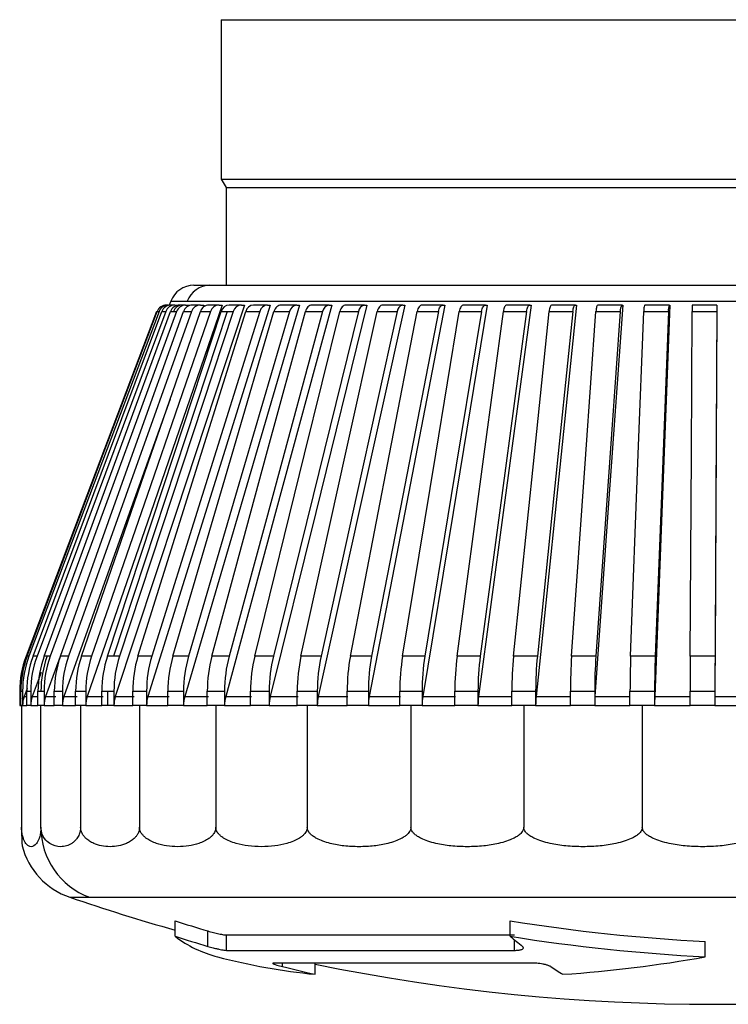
# Model space of a CAD drawing. Header units: millimetres. Extents: x 0 to 838, y 0 to 648.
# Tile 32 of 59: x 382 to 396, y 426 to 446. Entities that reach past the tile are written whole.
import ezdxf

# ---------------------------------------------------------------- set-up
doc = ezdxf.new("R2010")
doc.units = ezdxf.units.MM
doc.header["$LTSCALE"] = 3

msp = doc.modelspace()

# ---------------------------------------------------------------- linework, layer by layer
for p, q in [((385.760865, 445.991602), (385.760865, 442.766602)), ((385.760865, 445.991602), (398.123745, 445.991602)), ((385.760865, 442.766602), (385.860865, 442.593397)), ((385.760865, 442.766602), (398.123745, 442.766602)), ((385.860865, 442.593397), (385.860865, 440.616602)), ((385.860865, 442.593397), (398.099182, 442.593397)), ((385.208087, 440.616602), (385.529088, 440.616602)), ((385.529088, 440.616602), (406.163644, 440.616602)), ((384.689804, 440.216602), (384.653019, 440.216602)), ((384.740351, 440.293302), (384.711375, 440.216602)), ((384.740351, 440.293302), (385.075682, 440.293302)), ((384.824195, 440.216602), (384.74409, 440.216602)), ((384.824195, 440.216602), (384.895997, 440.216602)), ((384.977099, 440.216602), (384.918434, 440.216602)), ((385.041249, 440.216602), (384.977099, 440.216602)), ((385.041249, 440.216602), (385.111762, 440.216602)), ((385.075682, 440.293302), (398.374414, 440.293302)), ((385.111762, 440.216602), (385.106124, 440.20121)), ((385.339316, 440.216602), (385.174725, 440.216602)), ((385.339316, 440.216602), (385.408003, 440.216602)), ((385.408003, 440.216602), (385.388608, 440.162245)), ((385.716125, 440.216602), (385.511012, 440.216602)), ((385.716125, 440.216602), (385.782465, 440.216602)), ((386.168811, 440.216602), (385.924736, 440.216602)), ((386.168811, 440.216602), (386.232297, 440.216602)), ((386.693927, 440.216602), (386.412748, 440.216602)), ((386.693927, 440.216602), (386.754077, 440.216602)), ((387.287478, 440.216602), (386.971334, 440.216602)), ((387.287478, 440.216602), (387.343833, 440.216602)), ((387.944945, 440.216602), (387.596243, 440.216602)), ((387.944945, 440.216602), (387.997077, 440.216602)), ((388.661325, 440.216602), (388.282719, 440.216602)), ((388.661325, 440.216602), (388.708838, 440.216602)), ((389.431166, 440.216602), (389.025537, 440.216602)), ((389.431166, 440.216602), (389.473697, 440.216602)), ((390.248609, 440.216602), (389.819044, 440.216602)), ((390.248609, 440.216602), (390.285835, 440.216602)), ((391.107433, 440.216602), (390.657201, 440.216602)), ((391.107433, 440.216602), (391.139071, 440.216602)), ((392.001102, 440.216602), (391.53363, 440.216602)), ((392.001102, 440.216602), (392.02691, 440.216602)), ((392.922814, 440.216602), (392.441659, 440.216602)), ((392.922814, 440.216602), (392.942597, 440.216602)), ((393.865554, 440.216602), (393.374379, 440.216602)), ((393.865554, 440.216602), (393.879161, 440.216602)), ((394.822148, 440.216602), (394.324691, 440.216602)), ((394.822148, 440.216602), (394.829475, 440.216602)), ((395.785316, 440.216602), (395.285362, 440.216602)), ((395.785316, 440.216602), (395.786307, 440.216602)), ((385.88102, 440.087294), (383.579908, 433.109497)), ((384.466389, 440.087294), (384.503174, 440.087294)), ((384.55937, 440.087294), (384.639475, 440.087294)), ((384.73703, 440.087294), (384.795741, 440.087294)), ((384.795741, 440.087294), (384.859845, 440.087294)), ((384.998018, 440.087294), (385.162608, 440.087294)), ((385.340346, 440.087294), (385.54546, 440.087294)), ((385.761411, 440.087294), (385.88102, 440.087294)), ((385.88102, 440.087294), (386.005486, 440.087294)), ((386.258006, 440.087294), (386.539185, 440.087294)), ((386.826353, 440.087294), (387.142496, 440.087294)), ((387.462126, 440.087294), (387.810828, 440.087294)), ((388.160487, 440.087294), (388.539093, 440.087294)), ((388.91612, 440.087294), (389.321749, 440.087294)), ((389.723275, 440.087294), (390.152841, 440.087294)), ((390.57581, 440.087294), (391.026042, 440.087294)), ((391.467235, 440.087294), (391.934707, 440.087294)), ((392.390766, 440.087294), (392.87192, 440.087294)), ((393.339375, 440.087294), (393.830549, 440.087294)), ((394.305842, 440.087294), (394.803299, 440.087294)), ((395.282812, 440.087294), (395.782765, 440.087294)), ((381.873198, 433.109497), (381.836413, 433.109497)), ((382.036416, 433.109497), (381.956311, 433.109497)), ((382.239923, 433.109497), (382.1807, 433.109497)), ((382.507244, 433.105867), (382.209627, 432.293302)), ((382.303515, 433.109497), (382.239923, 433.109497)), ((382.672461, 433.109497), (382.50787, 433.109497)), ((383.140447, 433.109497), (382.935334, 433.109497)), ((383.579908, 433.109497), (383.459836, 433.109497)), ((383.703912, 433.109497), (383.579908, 433.109497)), ((384.358566, 433.109497), (384.077386, 433.109497)), ((385.099428, 433.109497), (384.783284, 433.109497)), ((385.920859, 433.109497), (385.572157, 433.109497)), ((386.816607, 433.109497), (386.438001, 433.109497)), ((387.779857, 433.109497), (387.374227, 433.109497)), ((388.803275, 433.109497), (388.37371, 433.109497)), ((389.879074, 433.109497), (389.428843, 433.109497)), ((390.999067, 433.109497), (390.531595, 433.109497)), ((392.154729, 433.109497), (391.673574, 433.109497)), ((393.337264, 433.109497), (392.84609, 433.109497)), ((394.537675, 433.109497), (394.040217, 433.109497)), ((395.746823, 433.109497), (395.24687, 433.109497)), ((382.122382, 432.780132), (381.940812, 432.293302)), ((381.685991, 432.40257), (381.685991, 432.116602)), ((381.707639, 432.40257), (381.744424, 432.40257)), ((381.707639, 432.116602), (381.707639, 432.40257)), ((381.744424, 432.40257), (381.744424, 432.116602)), ((381.839015, 432.458924), (381.776605, 432.293302)), ((381.828855, 432.116602), (381.828855, 432.40257)), ((381.828855, 432.40257), (381.90896, 432.40257)), ((381.90896, 432.40257), (381.90896, 432.116602)), ((382.055531, 432.116602), (382.055531, 432.40257)), ((382.055531, 432.40257), (382.114775, 432.40257)), ((382.114775, 432.40257), (382.178346, 432.40257)), ((382.178346, 432.40257), (382.178346, 432.116602)), ((382.385943, 432.116602), (382.385943, 432.40257)), ((382.385943, 432.40257), (382.550533, 432.40257)), ((382.550533, 432.40257), (382.550533, 432.116602)), ((382.817575, 432.40257), (383.022688, 432.40257)), ((382.817575, 432.116602), (382.817575, 432.40257)), ((383.022688, 432.40257), (383.022688, 432.116602)), ((383.347142, 432.40257), (383.467231, 432.40257)), ((383.347142, 432.116602), (383.347142, 432.40257)), ((383.467231, 432.40257), (383.591217, 432.40257)), ((383.467231, 432.116602), (383.467231, 432.40257)), ((383.591217, 432.40257), (383.591217, 432.116602)), ((383.970614, 432.40257), (384.251794, 432.40257)), ((383.970614, 432.116602), (383.970614, 432.40257)), ((384.251794, 432.40257), (384.251794, 432.116602)), ((384.683247, 432.116602), (384.683247, 432.40257)), ((384.683247, 432.40257), (384.999391, 432.40257)), ((384.999391, 432.40257), (384.999391, 432.116602)), ((385.479616, 432.40257), (385.828318, 432.40257)), ((385.479616, 432.116602), (385.479616, 432.40257)), ((385.828318, 432.40257), (385.828318, 432.116602)), ((386.353661, 432.116602), (386.353661, 432.40257)), ((386.353661, 432.40257), (386.732268, 432.40257)), ((386.732268, 432.40257), (386.732268, 432.116602)), ((387.29873, 432.40257), (387.704359, 432.40257)), ((387.29873, 432.116602), (387.29873, 432.40257)), ((387.704359, 432.40257), (387.704359, 432.116602)), ((388.30763, 432.116602), (388.30763, 432.40257)), ((388.30763, 432.40257), (388.737195, 432.40257)), ((388.737195, 432.40257), (388.737195, 432.116602)), ((389.372682, 432.40257), (389.822914, 432.40257)), ((389.372682, 432.116602), (389.372682, 432.40257)), ((389.822914, 432.40257), (389.822914, 432.116602)), ((390.485782, 432.116602), (390.485782, 432.40257)), ((390.485782, 432.40257), (390.953254, 432.40257)), ((390.953254, 432.40257), (390.953254, 432.116602)), ((391.638458, 432.40257), (392.119612, 432.40257)), ((391.638458, 432.116602), (391.638458, 432.40257)), ((392.119612, 432.40257), (392.119612, 432.116602)), ((392.821936, 432.116602), (392.821936, 432.40257)), ((392.821936, 432.40257), (393.313111, 432.40257)), ((393.313111, 432.40257), (393.313111, 432.116602)), ((394.027211, 432.40257), (394.524669, 432.40257)), ((394.027211, 432.116602), (394.027211, 432.40257)), ((394.524669, 432.40257), (394.524669, 432.116602)), ((395.24511, 432.116602), (395.24511, 432.40257)), ((395.24511, 432.40257), (395.745063, 432.40257)), ((395.745063, 432.40257), (395.745063, 432.116602)), ((381.776605, 432.293302), (381.828855, 432.293302)), ((381.940812, 432.293302), (382.055531, 432.293302)), ((382.209627, 432.293302), (382.416413, 432.293302)), ((382.581004, 432.293302), (382.847004, 432.293302)), ((383.052117, 432.293302), (383.375305, 432.293302)), ((383.61938, 432.293302), (383.997298, 432.293302)), ((384.278477, 432.293302), (384.708247, 432.293302)), ((385.024391, 432.293302), (385.502743, 432.293302)), ((385.851445, 432.293302), (386.374738, 432.293302)), ((386.753345, 432.293302), (387.317597, 432.293302)), ((387.723227, 432.293302), (388.324144, 432.293302)), ((388.753709, 432.293302), (389.386717, 432.293302)), ((389.836949, 432.293302), (390.497231, 432.293302)), ((390.964703, 432.293302), (391.647234, 432.293302)), ((392.128388, 432.293302), (392.827973, 432.293302)), ((393.319147, 432.293302), (394.030462, 432.293302)), ((394.527919, 432.293302), (395.24555, 432.293302)), ((395.745503, 432.293302), (396.463988, 432.293302)), ((381.685991, 432.116602), (381.707639, 432.116602)), ((381.723805, 432.116602), (381.707639, 432.116602)), ((381.723805, 432.116602), (381.723805, 429.652319)), ((381.744424, 432.116602), (381.723805, 432.116602)), ((381.744424, 432.116602), (381.828855, 432.116602)), ((381.90896, 432.116602), (381.828855, 432.116602)), ((381.90896, 432.116602), (382.055531, 432.116602)), ((382.114775, 432.116602), (382.055531, 432.116602)), ((382.114775, 429.652319), (382.114775, 432.116602)), ((382.178346, 432.116602), (382.114775, 432.116602)), ((382.178346, 432.116602), (382.385943, 432.116602)), ((382.550533, 432.116602), (382.385943, 432.116602)), ((382.550533, 432.116602), (382.817575, 432.116602)), ((382.918095, 432.116602), (382.817575, 432.116602)), ((382.918095, 432.116602), (382.918095, 429.652319)), ((383.022688, 432.116602), (382.918095, 432.116602)), ((383.022688, 432.116602), (383.347142, 432.116602)), ((383.467231, 432.116602), (383.347142, 432.116602)), ((383.591217, 432.116602), (383.467231, 432.116602)), ((383.591217, 432.116602), (383.970614, 432.116602)), ((384.109358, 432.116602), (383.970614, 432.116602)), ((384.109358, 432.116602), (384.109358, 429.652319)), ((384.251794, 432.116602), (384.109358, 432.116602)), ((384.251794, 432.116602), (384.683247, 432.116602)), ((384.999391, 432.116602), (384.683247, 432.116602)), ((384.999391, 432.116602), (385.479616, 432.116602)), ((385.652367, 432.116602), (385.479616, 432.116602)), ((385.652367, 432.116602), (385.652367, 429.652319)), ((385.828318, 432.116602), (385.652367, 432.116602)), ((385.828318, 432.116602), (386.353661, 432.116602)), ((386.732268, 432.116602), (386.353661, 432.116602)), ((386.732268, 432.116602), (387.29873, 432.116602)), ((387.500239, 432.116602), (387.29873, 432.116602)), ((387.500239, 432.116602), (387.500239, 429.652319)), ((387.704359, 432.116602), (387.500239, 432.116602)), ((387.704359, 432.116602), (388.30763, 432.116602)), ((388.737195, 432.116602), (388.30763, 432.116602)), ((388.737195, 432.116602), (389.372682, 432.116602)), ((389.596827, 432.116602), (389.372682, 432.116602)), ((389.596827, 432.116602), (389.596827, 429.652319)), ((389.822914, 432.116602), (389.596827, 432.116602)), ((389.822914, 432.116602), (390.485782, 432.116602)), ((390.953254, 432.116602), (390.485782, 432.116602)), ((390.953254, 432.116602), (391.638458, 432.116602)), ((391.878428, 432.116602), (391.638458, 432.116602)), ((391.878428, 432.116602), (391.878428, 429.652319)), ((392.119612, 432.116602), (391.878428, 432.116602)), ((392.119612, 432.116602), (392.821936, 432.116602)), ((393.313111, 432.116602), (392.821936, 432.116602)), ((393.313111, 432.116602), (394.027211, 432.116602)), ((394.275715, 432.116602), (394.027211, 432.116602)), ((394.275715, 432.116602), (394.275715, 429.652319)), ((394.524669, 432.116602), (394.275715, 432.116602)), ((394.524669, 432.116602), (395.24511, 432.116602)), ((395.745063, 432.116602), (395.24511, 432.116602)), ((395.745063, 432.116602), (396.466363, 432.116602)), ((382.698852, 428.23358), (383.096728, 428.23358)), ((383.096728, 428.23358), (408.672878, 428.23358)), ((384.826797, 427.442257), (384.826797, 427.755376)), ((391.605715, 427.442257), (391.605715, 427.755376)), ((385.491719, 427.239549), (385.491719, 427.55102)), ((385.870901, 427.469322), (391.689256, 427.469322)), ((385.870901, 427.158505), (385.870901, 427.469322)), ((391.689256, 427.158505), (391.689256, 427.37293)), ((395.549573, 427.027006), (395.549573, 427.336768)), ((385.870901, 427.158505), (391.689256, 427.158505)), ((392.02747, 426.902332), (386.822076, 426.902332)), ((387.003231, 426.829629), (387.003231, 426.902332)), ((387.659598, 426.673201), (387.659598, 426.902332))]:
    msp.add_line(p, q)
at = {"flags": 128}
for points in [[(385.782465, 440.216602), (384.335089, 436.016502), (383.052117, 432.293302)], [(386.232297, 440.216602), (384.847172, 436.016503), (383.61938, 432.293302)], [(386.754077, 440.216602), (385.441745, 436.016502), (384.278477, 432.293302)], [(387.343833, 440.216602), (386.114281, 436.016502), (385.024391, 432.293302)], [(387.997077, 440.216602), (386.859663, 436.016502), (385.851445, 432.293302)], [(388.708838, 440.216602), (387.672217, 436.016502), (386.753345, 432.293302)], [(389.473697, 440.216602), (388.545761, 436.016502), (387.723227, 432.293302)], [(390.285835, 440.216602), (389.473645, 436.016502), (388.753709, 432.293302)], [(389.819044, 440.216602), (389.803625, 440.214322), (389.788558, 440.207531), (389.774187, 440.196384), (389.760838, 440.181134), (389.748818, 440.16213), (389.738399, 440.139805), (389.729819, 440.114669), (389.723275, 440.087294)], [(391.139071, 440.216602), (390.448807, 436.016502), (389.836949, 432.293302)], [(390.152841, 440.087294), (390.159386, 440.114669), (390.167966, 440.139805), (390.178385, 440.16213), (390.190406, 440.181134), (390.203754, 440.196383), (390.218126, 440.207531), (390.233192, 440.214322), (390.248609, 440.216602)], [(392.02691, 440.216602), (391.463827, 436.016502), (390.964703, 432.293302)], [(391.026042, 440.087294), (391.031604, 440.114669), (391.038896, 440.139805), (391.047752, 440.16213), (391.057968, 440.181134), (391.069312, 440.196383), (391.081526, 440.207531), (391.09433, 440.214322), (391.107433, 440.216602)], [(391.934707, 440.087294), (391.939245, 440.114669), (391.945193, 440.139805), (391.952417, 440.16213), (391.960751, 440.181134), (391.970005, 440.196383), (391.979968, 440.207531), (391.990413, 440.214322), (392.001102, 440.216602)], [(392.942597, 440.216602), (392.510979, 436.016503), (392.128388, 432.293302)], [(392.87192, 440.087294), (392.875399, 440.114669), (392.879959, 440.139805), (392.885496, 440.16213), (392.891884, 440.181134), (392.898978, 440.196383), (392.906615, 440.207531), (392.914621, 440.214322), (392.922814, 440.216602)], [(393.879161, 440.216602), (393.582294, 436.016503), (393.319147, 432.293302)], [(394.829475, 440.216602), (394.669618, 436.016502), (394.527919, 432.293302)], [(395.786307, 440.216602), (395.764677, 436.016502), (395.745503, 432.293302)], [(384.451981, 440.087294), (383.044104, 436.361796), (381.815103, 433.109497)], [(381.836413, 433.109497), (383.376934, 437.196848), (384.466389, 440.087294)], [(384.503174, 440.087294), (383.098983, 436.361796), (381.873198, 433.109497)], [(381.956311, 433.109497), (383.481065, 437.196848), (384.55937, 440.087294)], [(384.639475, 440.087294), (383.249655, 436.361796), (382.036416, 433.109497)], [(382.1807, 433.109497), (383.678083, 437.196848), (384.73703, 440.087294)], [(384.859845, 440.087294), (383.494975, 436.361796), (382.303515, 433.109497)], [(382.50787, 433.109497), (383.966486, 437.196848), (384.998018, 440.087294)], [(385.162608, 440.087294), (383.833074, 436.361796), (382.672461, 433.109497)], [(382.935334, 433.109497), (384.344081, 437.196848), (385.340346, 440.087294)], [(385.54546, 440.087294), (384.26138, 436.361796), (383.140447, 433.109497)], [(383.459836, 433.109497), (384.807995, 437.196848), (385.761411, 440.087294)], [(386.005486, 440.087294), (384.776634, 436.361796), (383.703912, 433.109497)], [(384.077386, 433.109497), (385.354695, 437.196848), (386.258006, 440.087294)], [(386.539185, 440.087294), (385.374914, 436.361796), (384.358566, 433.109497)], [(384.783284, 433.109497), (385.980021, 437.196848), (386.826353, 440.087294)], [(387.142496, 440.087294), (386.051665, 436.361796), (385.099428, 433.109497)], [(385.572157, 433.109497), (386.679215, 437.196848), (387.462126, 440.087294)], [(387.810828, 440.087294), (386.80174, 436.361796), (385.920859, 433.109497)], [(386.438001, 433.109497), (387.446955, 437.196848), (388.160487, 440.087294)], [(388.539093, 440.087294), (387.619427, 436.361797), (386.816607, 433.109497)], [(387.374227, 433.109497), (388.277398, 437.196848), (388.91612, 440.087294)], [(389.321749, 440.087294), (388.498505, 436.361796), (387.779857, 433.109497)], [(388.37371, 433.109497), (389.164224, 437.196848), (389.723275, 440.087294)], [(390.152841, 440.087294), (389.432284, 436.361797), (388.803275, 433.109497)], [(389.428843, 433.109497), (390.100684, 437.196848), (390.57581, 440.087294)], [(391.026042, 440.087294), (390.413655, 436.361796), (389.879074, 433.109497)], [(390.531595, 433.109497), (391.07965, 437.196848), (391.467235, 440.087294)], [(391.934707, 440.087294), (391.435152, 436.361796), (390.999067, 433.109497)], [(391.673574, 433.109497), (392.093673, 437.196848), (392.390766, 440.087294)], [(392.87192, 440.087294), (392.488999, 436.361796), (392.154729, 433.109497)], [(392.84609, 433.109497), (393.135034, 437.196848), (393.339375, 440.087294)], [(393.830549, 440.087294), (393.567176, 436.361796), (393.337264, 433.109497)], [(394.040217, 433.109497), (394.195808, 437.196848), (394.305842, 440.087294)], [(394.803299, 440.087294), (394.661477, 436.361796), (394.537675, 433.109497)], [(395.24687, 433.109497), (395.267923, 437.196848), (395.282812, 440.087294)], [(395.782765, 440.087294), (395.763575, 436.361796), (395.746823, 433.109497)], [(384.728805, 438.31304), (383.909392, 436.016502), (382.581004, 432.293302)]]:
    msp.add_lwpolyline(points, dxfattribs=at)
for centre, radius, start, end in [((385.208087, 440.116602), 0.5, 90, 159.3045524), ((385.533334, 440.131061), 0.485559, 90.5010294, 160.4802343), ((384.689939, 440.017072), 0.19953, 90.0386859, 159.3940059), ((384.824891, 440.019014), 0.197589, 90.2019339, 159.7836097), ((384.978797, 440.022386), 0.194223, 90.5009613, 160.4763987), ((385.042934, 440.022339), 0.19427, 90.4970587, 160.4666594), ((385.342434, 440.026946), 0.189682, 90.9419744, 161.4484267), ((385.516031, 440.032697), 0.183973, 91.5634137, 162.7364043), ((385.721148, 440.032693), 0.183977, 91.5642274, 162.7355907), ((385.93217, 440.039412), 0.177345, 92.4023341, 164.3360834), ((386.176248, 440.039408), 0.17735, 92.403328, 164.3350895), ((386.423166, 440.04689), 0.170031, 93.5129602, 166.2533634), ((386.70435, 440.046885), 0.170036, 93.5141507, 166.2521729), ((387.301544, 440.054899), 0.162314, 94.9717378, 168.4871549), ((387.963448, 440.063204), 0.15451, 96.8779819, 171.0300317), ((388.685262, 440.071549), 0.147015, 99.3708078, 173.8516363), ((389.461864, 440.07968), 0.140321, 102.6366658, 176.8892243), ((394.00629, 440.109111), 0.17709, 142.6284079, 187.0766633), ((395.090276, 440.111489), 0.287995, 158.5935442, 184.8190692), ((397.791023, 440.112361), 2.008414, 177.0249026, 180.7151201), ((383.685867, 432.402569), 1.999877, 159.2993328, 179.9999785), ((383.712158, 432.402618), 2.004519, 159.3509548, 180.0013703), ((383.748956, 432.402616), 2.004532, 159.3510217, 180.0013035), ((383.851743, 432.402804), 2.022889, 159.5525359, 180.0066374), ((383.931877, 432.402799), 2.022917, 159.5526815, 180.0064918), ((384.111292, 432.403122), 2.05576, 159.9031827, 180.0153962), ((384.170855, 432.403121), 2.05608, 159.9063936, 180.0153514), ((384.234152, 432.403114), 2.055806, 159.9034063, 180.0151726), ((384.490506, 432.403562), 2.104563, 160.4012831, 180.027022), ((384.65516, 432.403552), 2.104627, 160.4015834, 180.0267217), ((384.989099, 432.404111), 2.171525, 161.0444681, 180.040672), ((385.194298, 432.404097), 2.17161, 161.0448433, 180.0402968), ((385.60706, 432.404753), 2.259919, 161.8295438, 180.0553349), ((385.851245, 432.404735), 2.260029, 161.8299917, 180.054887), ((386.345073, 432.405466), 2.37446, 162.7524109, 180.0698918), ((386.626393, 432.405445), 2.374601, 162.7529286, 180.0693741), ((387.205199, 432.406232), 2.521954, 163.8079764, 180.0831866), ((387.521522, 432.406206), 2.522134, 163.8085606, 180.0826024), ((388.192002, 432.407025), 2.71239, 164.9900663, 180.0941021), ((388.540935, 432.406994), 2.712621, 164.9907132, 180.0934552), ((389.314499, 432.407822), 2.960842, 166.2913456, 180.1016372), ((389.693406, 432.407786), 2.961143, 166.2920508, 180.100932), ((390.58971, 432.4086), 3.290986, 167.7032565, 180.1049812), ((390.99574, 432.408557), 3.291387, 167.7040149, 180.1042227), ((392.049661, 432.409335), 3.742037, 169.2159826, 180.1035776), ((392.479778, 432.409283), 3.74259, 169.2167888, 180.1027714), ((393.756467, 432.410005), 4.38379, 170.8184488, 180.0971743), ((394.207498, 432.409941), 4.38459, 170.8192965, 180.0963266), ((395.839139, 432.410591), 5.353362, 172.4983633, 180.0858527), ((396.307855, 432.410511), 5.354607, 172.4992462, 180.0849699), ((398.600238, 432.411079), 6.961785, 174.2423077, 180.0700331), ((399.083568, 432.410971), 6.963961, 174.2432187, 180.0691221), ((402.9191, 432.411461), 10.097167, 176.0358756, 180.0504539), ((403.414962, 432.411301), 10.101854, 176.0368073, 180.0495222), ((412.746351, 432.411759), 18.719142, 177.8638587, 180.0281248), ((413.260163, 432.411458), 18.735497, 177.8648034, 180.0271801), ((533.115806, 432.412813), 137.870697, 179.71047326, 180.0042566), ((534.513142, 432.410579), 138.768079, 179.71142318, 180.00330668), ((382.185962, 432.116601), 0.499972, 163.0779166, 179.9999482), ((382.245556, 432.116613), 0.501132, 159.354873, 180.0013282), ((382.414687, 432.116659), 0.505727, 159.5564669, 180.0065452), ((382.692294, 432.116738), 0.513948, 159.9071005, 180.0152526), ((383.076685, 432.116848), 0.526152, 160.4051612, 180.0268261), ((383.565584, 432.116985), 0.542897, 161.0482795, 180.0404237), ((384.156217, 432.117144), 0.565, 161.8332614, 180.055035), ((384.845434, 432.117322), 0.593641, 162.756007, 180.0695419), ((385.629912, 432.117513), 0.630522, 163.8114234, 180.0827894), ((386.506457, 432.11771), 0.67814, 164.9933365, 180.0936612), ((387.472532, 432.117909), 0.740266, 166.2944116, 180.1011572), ((388.527177, 432.118102), 0.822819, 167.7060916, 180.1044674), ((389.672801, 432.118284), 0.935608, 169.2185614, 180.103036), ((390.919001, 432.11845), 1.096088, 170.8207472, 180.0966114), ((392.291807, 432.118594), 1.338554, 172.5003594, 180.0852753), ((393.86042, 432.118712), 1.740809, 174.2439821, 180.0694481), ((395.83816, 432.118799), 2.525049, 176.0372119, 180.0498679), ((399.207006, 432.118853), 4.682338, 177.8648438, 180.027544), ((430.347316, 432.118828), 34.602253, 179.711098, 180.0036865), ((383.611681, 429.639185), 1.496964, 179.4973037, 249.8793149), ((383.185865, 429.652319), 1.5, 194.6241351, 251.0540942), ((395.685865, 466.066602), 40, 251.0540942, 254.2478415), ((395.785221, 462.227394), 36.17191, 252.3648885, 253.4667521), ((397.524021, 464.726321), 37.441649, 260.905259, 266.9771628), ((386.29661, 429.38812), 2.438593, 232.934328, 255.5184179), ((395.783747, 462.191348), 36.435615, 252.4990951, 253.5922252), ((397.787305, 434.805699), 9.614173, 229.9866309, 231.9040562), ((397.523997, 464.715264), 37.739941, 260.977781, 267.0011121), ((388.90862, 439.314739), 12.703092, 255.3078543, 264.3573149), ((390.898786, 452.983497), 26.369854, 273.8515733, 280.1582521), ((395.734791, 462.011691), 36.249381, 256.0618257, 257.1283507), ((395.685865, 466.066602), 40, 258.4246364, 281.7327507), ((396.736263, 433.356443), 7.823004, 236.544108, 238.6831915)]:
    msp.add_arc(centre, radius, start, end)
for points, knots in [([(384.653019, 440.216602), (384.612789, 440.216602), (384.572648, 440.204052), (384.506473, 440.158206), (384.480585, 440.125009), (384.466389, 440.087294)], [0, 0, 0, 0, 0.5, 0.5, 1, 1, 1, 1]), ([(384.74409, 440.216602), (384.704253, 440.216602), (384.664504, 440.204052), (384.598999, 440.158206), (384.573387, 440.125009), (384.55937, 440.087294)], [0, 0, 0, 0, 0.5, 0.5, 1, 1, 1, 1]), ([(384.918434, 440.216602), (384.879293, 440.216602), (384.84024, 440.204052), (384.775903, 440.158206), (384.750761, 440.125009), (384.73703, 440.087294)], [0, 0, 0, 0, 0.5, 0.5, 1, 1, 1, 1]), ([(385.174725, 440.216602), (385.136577, 440.216602), (385.098517, 440.204052), (385.035838, 440.158206), (385.011358, 440.125009), (384.998018, 440.087294)], [0, 0, 0, 0, 0.5, 0.5, 1, 1, 1, 1]), ([(386.971334, 440.216602), (386.939956, 440.216602), (386.908653, 440.204052), (386.857196, 440.158206), (386.837157, 440.125009), (386.826353, 440.087294)], [0, 0, 0, 0, 0.5, 0.5, 1, 1, 1, 1]), ([(387.596243, 440.216602), (387.567192, 440.216602), (387.538211, 440.204052), (387.4906, 440.158206), (387.472077, 440.125009), (387.462126, 440.087294)], [0, 0, 0, 0, 0.5, 0.5, 1, 1, 1, 1]), ([(388.282719, 440.216602), (388.256215, 440.216602), (388.229778, 440.204052), (388.186376, 440.158206), (388.169509, 440.125009), (388.160487, 440.087294)], [0, 0, 0, 0, 0.5, 0.5, 1, 1, 1, 1]), ([(389.025537, 440.216602), (389.001783, 440.216602), (388.978089, 440.204052), (388.939226, 440.158206), (388.924144, 440.125009), (388.91612, 440.087294)], [0, 0, 0, 0, 0.5, 0.5, 1, 1, 1, 1]), ([(390.657201, 440.216602), (390.639467, 440.216602), (390.62178, 440.204052), (390.592845, 440.158206), (390.581663, 440.125009), (390.57581, 440.087294)], [0, 0, 0, 0, 0.5, 0.5, 1, 1, 1, 1]), ([(391.53363, 440.216602), (391.519119, 440.216602), (391.504649, 440.204052), (391.481028, 440.158206), (391.471932, 440.125009), (391.467235, 440.087294)], [0, 0, 0, 0, 0.5, 0.5, 1, 1, 1, 1]), ([(392.441659, 440.216602), (392.430483, 440.216602), (392.41934, 440.204052), (392.401213, 440.158206), (392.394271, 440.125009), (392.390766, 440.087294)], [0, 0, 0, 0, 0.5, 0.5, 1, 1, 1, 1]), ([(393.374379, 440.216602), (393.366622, 440.216602), (393.358891, 440.204052), (393.346396, 440.158206), (393.341661, 440.125009), (393.339375, 440.087294)], [0, 0, 0, 0, 0.5, 0.5, 1, 1, 1, 1]), ([(394.324691, 440.216602), (394.320412, 440.216602), (394.316152, 440.204052), (394.309383, 440.158206), (394.306892, 440.125009), (394.305842, 440.087294)], [0, 0, 0, 0, 0.5, 0.5, 1, 1, 1, 1]), ([(395.285362, 440.216602), (395.284594, 440.216602), (395.283837, 440.204052), (395.282846, 440.158206), (395.282618, 440.125009), (395.282812, 440.087294)], [0, 0, 0, 0, 0.5, 0.5, 1, 1, 1, 1]), ([(381.723805, 429.652319), (381.723821, 429.640008), (381.723853, 429.614625), (381.724173, 429.562449), (381.725193, 429.487007), (381.727487, 429.391645), (381.731887, 429.296022), (381.735618, 429.282622), (381.737841, 429.274636)], [0, 0, 0, 0, 0.031741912, 0.06544483, 0.145709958, 0.291958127, 0.578049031, 1, 1, 1, 1]), ([(382.114775, 429.652319), (382.114775, 429.652292), (382.114776, 429.627256), (382.112012, 429.571226), (382.102762, 429.510734), (382.091224, 429.460406), (382.075764, 429.410889), (382.05449, 429.361857), (382.001975, 429.278776), (381.936612, 429.246651), (381.864153, 429.265649), (381.818325, 429.307788), (381.784234, 429.361627), (381.762782, 429.410889), (381.74742, 429.460015), (381.737047, 429.504813), (381.729641, 429.551776), (381.724751, 429.600895), (381.724109, 429.635784), (381.723805, 429.652319)], [0, 0, 0, 0, 0.000030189, 0.027769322, 0.061809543, 0.090868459, 0.125053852, 0.181743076, 0.247742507, 0.49955877, 0.630669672, 0.751716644, 0.817772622, 0.874596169, 0.909066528, 0.937470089, 0.961468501, 0.981739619, 1, 1, 1, 1]), ([(382.918095, 429.652319), (382.917762, 429.640009), (382.917073, 429.614631), (382.911589, 429.577698), (382.903031, 429.541788), (382.88967, 429.501932), (382.869729, 429.460031), (382.837977, 429.410905), (382.794108, 429.361629), (382.723736, 429.307794), (382.630302, 429.26566), (382.480682, 429.246606), (382.330678, 429.283096), (382.213238, 429.382982), (382.164098, 429.458687), (382.140264, 429.508683), (382.121246, 429.568127), (382.114756, 429.62491), (382.114774, 429.650962), (382.114775, 429.652319)], [0, 0, 0, 0, 0.013614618, 0.028070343, 0.044203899, 0.062623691, 0.090996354, 0.125500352, 0.182295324, 0.248385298, 0.36940698, 0.500552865, 0.751568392, 0.87370878, 0.907938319, 0.936744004, 0.971105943, 0.998495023, 1, 1, 1, 1]), ([(384.109358, 429.652319), (384.108862, 429.640009), (384.10784, 429.614631), (384.099706, 429.577698), (384.087016, 429.541788), (384.067174, 429.501932), (384.037611, 429.460031), (383.990557, 429.410905), (383.925465, 429.361629), (383.821162, 429.307794), (383.682514, 429.26566), (383.51333, 429.251135), (383.344861, 429.26565), (383.205791, 429.30782), (383.101884, 429.361878), (383.036883, 429.41089), (382.989861, 429.460437), (382.958259, 429.5054), (382.935663, 429.552236), (382.920911, 429.601072), (382.919003, 429.635799), (382.918095, 429.652319)], [0, 0, 0, 0, 0.013604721, 0.028049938, 0.044171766, 0.062578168, 0.090930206, 0.125409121, 0.182162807, 0.248204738, 0.369138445, 0.500188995, 0.631523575, 0.752187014, 0.818110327, 0.874791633, 0.908920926, 0.937992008, 0.961679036, 0.981771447, 1, 1, 1, 1]), ([(385.652367, 429.652319), (385.651725, 429.640009), (385.650399, 429.614631), (385.639861, 429.577698), (385.623426, 429.541788), (385.597706, 429.501932), (385.559419, 429.460031), (385.498492, 429.410905), (385.414155, 429.361629), (385.279095, 429.307794), (385.099414, 429.26566), (384.88039, 429.251135), (384.662051, 429.26565), (384.482011, 429.30782), (384.347403, 429.361878), (384.263224, 429.41089), (384.202317, 429.460437), (384.161382, 429.5054), (384.132107, 429.552236), (384.113, 429.601072), (384.110532, 429.635799), (384.109358, 429.652319)], [0, 0, 0, 0, 0.013604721, 0.028049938, 0.044171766, 0.062578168, 0.090930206, 0.125409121, 0.182162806, 0.248204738, 0.369138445, 0.500188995, 0.631523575, 0.752187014, 0.818110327, 0.874791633, 0.908920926, 0.937992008, 0.961679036, 0.981771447, 1, 1, 1, 1]), ([(387.500239, 429.652319), (387.499469, 429.640009), (387.497881, 429.614631), (387.48526, 429.577698), (387.465578, 429.541788), (387.434761, 429.501932), (387.388914, 429.460031), (387.315965, 429.410905), (387.214946, 429.361629), (387.053232, 429.307794), (386.837977, 429.26566), (386.575769, 429.251135), (386.314194, 429.26565), (386.098653, 429.30782), (385.937435, 429.361878), (385.836637, 429.41089), (385.763694, 429.460437), (385.71467, 429.5054), (385.679606, 429.552236), (385.656724, 429.601072), (385.653772, 429.635799), (385.652367, 429.652319)], [0, 0, 0, 0, 0.013604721, 0.0280499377, 0.0441717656, 0.0625781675, 0.0909302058, 0.1254091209, 0.1821628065, 0.2482047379, 0.3691384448, 0.5001889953, 0.631523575, 0.7521870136, 0.818110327, 0.8747916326, 0.9089209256, 0.9379920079, 0.9616790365, 0.9817714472, 1, 1, 1, 1]), ([(389.596827, 429.652319), (389.595953, 429.640009), (389.594151, 429.614631), (389.57983, 429.577698), (389.5575, 429.541788), (389.522522, 429.501932), (389.470507, 429.460031), (389.387754, 429.410905), (389.273122, 429.361629), (389.089668, 429.307794), (388.845379, 429.26566), (388.547953, 429.251135), (388.25109, 429.26565), (388.006599, 429.30782), (387.823668, 429.361878), (387.709313, 429.41089), (387.626551, 429.460437), (387.570929, 429.5054), (387.53114, 429.552236), (387.505179, 429.601072), (387.501832, 429.635799), (387.500239, 429.652319)], [0, 0, 0, 0, 0.013604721, 0.028049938, 0.044171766, 0.062578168, 0.090930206, 0.125409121, 0.182162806, 0.248204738, 0.369138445, 0.500188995, 0.631523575, 0.752187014, 0.818110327, 0.874791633, 0.908920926, 0.937992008, 0.961679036, 0.981771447, 1, 1, 1, 1]), ([(391.878428, 429.652319), (391.877476, 429.640009), (391.875514, 429.614631), (391.859928, 429.577698), (391.835628, 429.541788), (391.797553, 429.501932), (391.740951, 429.460031), (391.650907, 429.410905), (391.526146, 429.361629), (391.326525, 429.307794), (391.060626, 429.26566), (390.73702, 429.251135), (390.413889, 429.26565), (390.147875, 429.30782), (389.94879, 429.361878), (389.824354, 429.41089), (389.734287, 429.460437), (389.673755, 429.5054), (389.630451, 429.552236), (389.602199, 429.601072), (389.598559, 429.635799), (389.596827, 429.652319)], [0, 0, 0, 0, 0.013604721, 0.028049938, 0.044171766, 0.062578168, 0.090930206, 0.125409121, 0.182162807, 0.248204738, 0.369138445, 0.500188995, 0.631523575, 0.752187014, 0.818110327, 0.874791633, 0.908920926, 0.937992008, 0.961679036, 0.981771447, 1, 1, 1, 1]), ([(394.275715, 429.652319), (394.274715, 429.640009), (394.272653, 429.614631), (394.256276, 429.577698), (394.230745, 429.541788), (394.190728, 429.501932), (394.13126, 429.460031), (394.036661, 429.410905), (393.90556, 429.361629), (393.695839, 429.307794), (393.416408, 429.26566), (393.076455, 429.251135), (392.736874, 429.26565), (392.45742, 429.30782), (392.248231, 429.361878), (392.117493, 429.41089), (392.022858, 429.460437), (391.959257, 429.5054), (391.913753, 429.552236), (391.884069, 429.601072), (391.880246, 429.635799), (391.878428, 429.652319)], [0, 0, 0, 0, 0.013604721, 0.028049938, 0.044171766, 0.062578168, 0.090930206, 0.125409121, 0.182162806, 0.248204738, 0.369138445, 0.500188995, 0.631523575, 0.752187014, 0.818110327, 0.874791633, 0.908920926, 0.937992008, 0.961679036, 0.981771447, 1, 1, 1, 1]), ([(396.715849, 429.652319), (396.714831, 429.640009), (396.712732, 429.614631), (396.696061, 429.577698), (396.670074, 429.541788), (396.629333, 429.501932), (396.568804, 429.460031), (396.472525, 429.410905), (396.339069, 429.361629), (396.125619, 429.307794), (395.841147, 429.26566), (395.495175, 429.251135), (395.149462, 429.26565), (394.865059, 429.30782), (394.652122, 429.361878), (394.519055, 429.41089), (394.422728, 429.460437), (394.35799, 429.5054), (394.311669, 429.552236), (394.281455, 429.601072), (394.277565, 429.635799), (394.275715, 429.652319)], [0, 0, 0, 0, 0.013604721, 0.028049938, 0.044171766, 0.062578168, 0.090930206, 0.125409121, 0.182162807, 0.248204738, 0.369138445, 0.500188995, 0.631523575, 0.752187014, 0.818110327, 0.874791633, 0.908920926, 0.937992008, 0.961679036, 0.981771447, 1, 1, 1, 1]), ([(385.491719, 427.55102), (385.510071, 427.54568), (385.546514, 427.535077), (385.622745, 427.51479), (385.717709, 427.492141), (385.798222, 427.476843), (385.846969, 427.470234), (385.86293, 427.469626), (385.870901, 427.469322)], [0, 0, 0, 0, 0.1262756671, 0.2507513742, 0.5004230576, 0.7502164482, 0.8752604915, 1, 1, 1, 1]), ([(385.491719, 427.239549), (385.50986, 427.234352), (385.544367, 427.224466), (385.595815, 427.21102), (385.64143, 427.199586), (385.680723, 427.190153), (385.740775, 427.176634), (385.817416, 427.162256), (385.853435, 427.15973), (385.870901, 427.158505)], [0, 0, 0, 0, 0.124739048, 0.237263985, 0.337580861, 0.425702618, 0.501652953, 0.758350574, 1, 1, 1, 1]), ([(391.689256, 427.158505), (391.702835, 427.158695), (391.730318, 427.159079), (391.767709, 427.162111), (391.801453, 427.16692), (391.83023, 427.17371), (391.860056, 427.185195), (391.88403, 427.206877), (391.865959, 427.227609), (391.855551, 427.239549)], [0, 0, 0, 0, 0.095367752, 0.193025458, 0.293133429, 0.395840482, 0.501284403, 0.712762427, 1, 1, 1, 1]), ([(386.822076, 426.902332), (386.817171, 426.90216), (386.807236, 426.901812), (386.801238, 426.899072), (386.802352, 426.894729), (386.811705, 426.888593), (386.834922, 426.878398), (386.889602, 426.858785), (386.961108, 426.840437), (387.003231, 426.829629)], [0, 0, 0, 0, 0.0951448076, 0.1927119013, 0.2928231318, 0.3955912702, 0.5011205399, 0.7061244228, 1, 1, 1, 1]), ([(392.423481, 426.829629), (392.416607, 426.833625), (392.403494, 426.841246), (392.376138, 426.851795), (392.347185, 426.860989), (392.318034, 426.868799), (392.290351, 426.875265), (392.235544, 426.886292), (392.144079, 426.898913), (392.065507, 426.901217), (392.02747, 426.902332)], [0, 0, 0, 0, 0.1086168, 0.207195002, 0.295733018, 0.374231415, 0.442693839, 0.501128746, 0.758497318, 1, 1, 1, 1])]:
    msp.add_open_spline(points, degree=3, knots=knots)

doc.saveas('drawing.dxf')
